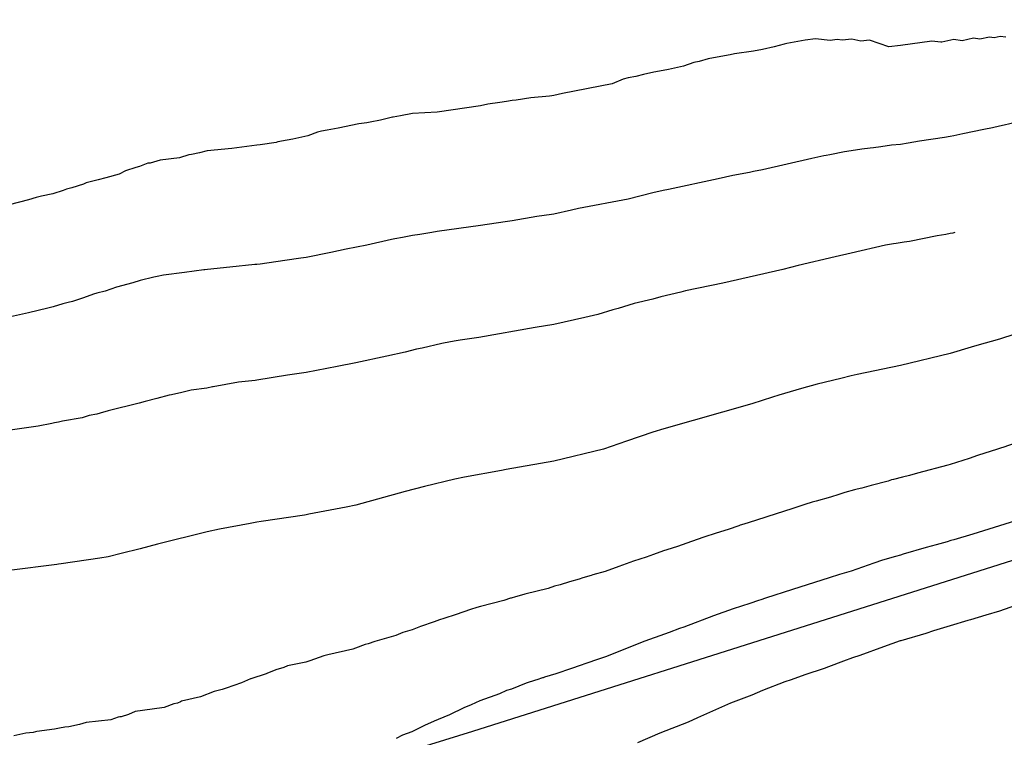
# Model space of a CAD drawing. Extents: x 158343 to 162498, y 431347 to 434500.
# Tile 194 of 220: x 159562 to 159582, y 434159 to 434173. Entities that reach past the tile are written whole.
import ezdxf

# ---------------------------------------------------------------- set-up
doc = ezdxf.new("R2010")
doc.units = 0
doc.header["$LTSCALE"] = 10
doc.header["$MEASUREMENT"] = 0
for name, color, linetype in [('000_arcering', 8, 'CONTINUOUS'), ('33_trappen en balustraden', 252, 'CONTINUOUS'), ('def. con-hoogtelijn (index)', 8, 'CONTINUOUS')]:
    doc.layers.add(name, color=color, linetype=linetype)

# ---------------------------------------------------------------- blocks, each defined once
blk = doc.blocks.new('bestaande hoogtelijnen')
at = {"layer": 'def. con-hoogtelijn (index)'}
for p, q in [((-90.339, 106.57), (-90.543, 106.511)), ((-90.339, 106.57), (-90.543, 106.511)), ((-90.288, 106.58), (-90.339, 106.57)), ((-90.288, 106.58), (-90.339, 106.57)), ((-90.215, 106.592), (-90.288, 106.58)), ((-90.215, 106.592), (-90.288, 106.58)), ((-89.918, 106.649), (-90.215, 106.592)), ((-89.918, 106.649), (-90.215, 106.592)), ((-89.706, 106.677), (-89.918, 106.649)), ((-89.706, 106.677), (-89.918, 106.649)), ((-89.416, 106.639), (-89.706, 106.677)), ((-89.416, 106.639), (-89.706, 106.677)), ((-89.27, 106.662), (-89.416, 106.639)), ((-89.27, 106.662), (-89.416, 106.639)), ((-89.168, 106.647), (-89.27, 106.662)), ((-89.168, 106.647), (-89.27, 106.662)), ((-88.976, 106.666), (-89.168, 106.647)), ((-88.976, 106.666), (-89.168, 106.647)), ((-88.793, 106.63), (-88.976, 106.666)), ((-88.793, 106.63), (-88.976, 106.666)), ((-88.618, 106.651), (-88.793, 106.63)), ((-88.618, 106.651), (-88.793, 106.63)), ((-88.227, 106.515), (-88.618, 106.651)), ((-88.227, 106.515), (-88.618, 106.651)), ((-87.358, 106.631), (-87.992, 106.537)), ((-87.358, 106.631), (-87.992, 106.537)), ((-87.175, 106.61), (-87.358, 106.631)), ((-87.175, 106.61), (-87.358, 106.631)), ((-87.156, 106.605), (-87.175, 106.61)), ((-87.156, 106.605), (-87.175, 106.61)), ((-86.919, 106.66), (-87.156, 106.605)), ((-86.919, 106.66), (-87.156, 106.605)), ((-86.749, 106.637), (-86.919, 106.66)), ((-86.749, 106.637), (-86.919, 106.66)), ((-86.519, 106.686), (-86.749, 106.637)), ((-86.519, 106.686), (-86.749, 106.637)), ((-86.392, 106.668), (-86.519, 106.686)), ((-86.392, 106.668), (-86.519, 106.686)), ((-86.195, 106.711), (-86.392, 106.668)), ((-86.195, 106.711), (-86.392, 106.668)), ((-86.103, 106.694), (-86.195, 106.711)), ((-86.103, 106.694), (-86.195, 106.711)), ((-85.978, 106.725), (-86.103, 106.694)), ((-85.978, 106.725), (-86.103, 106.694)), ((-85.865, 106.709), (-85.978, 106.725)), ((-85.865, 106.709), (-85.978, 106.725)), ((-91.343, 106.37), (-91.429, 106.352)), ((-91.343, 106.37), (-91.429, 106.352)), ((-90.958, 106.427), (-91.343, 106.37)), ((-90.958, 106.427), (-91.343, 106.37)), ((-90.781, 106.46), (-90.958, 106.427)), ((-90.781, 106.46), (-90.958, 106.427)), ((-90.543, 106.511), (-90.781, 106.46)), ((-90.543, 106.511), (-90.781, 106.46)), ((-87.992, 106.537), (-88.227, 106.515)), ((-87.992, 106.537), (-88.227, 106.515)), ((-92.168, 106.195), (-92.375, 106.124)), ((-92.168, 106.195), (-92.375, 106.124)), ((-92.061, 106.217), (-92.168, 106.195)), ((-92.061, 106.217), (-92.168, 106.195)), ((-91.875, 106.269), (-92.061, 106.217)), ((-91.875, 106.269), (-92.061, 106.217)), ((-91.544, 106.333), (-91.875, 106.269)), ((-91.544, 106.333), (-91.875, 106.269)), ((-91.429, 106.352), (-91.544, 106.333)), ((-91.429, 106.352), (-91.544, 106.333)), ((-92.974, 106.001), (-93.181, 105.952)), ((-92.974, 106.001), (-93.181, 105.952)), ((-92.785, 106.033), (-92.974, 106.001)), ((-92.785, 106.033), (-92.974, 106.001)), ((-92.676, 106.056), (-92.785, 106.033)), ((-92.676, 106.056), (-92.785, 106.033)), ((-92.375, 106.124), (-92.676, 106.056)), ((-92.375, 106.124), (-92.676, 106.056)), ((-93.59, 105.861), (-93.816, 105.763)), ((-93.59, 105.861), (-93.816, 105.763)), ((-93.492, 105.888), (-93.59, 105.861)), ((-93.492, 105.888), (-93.59, 105.861)), ((-93.338, 105.917), (-93.492, 105.888)), ((-93.338, 105.917), (-93.492, 105.888)), ((-93.181, 105.952), (-93.338, 105.917)), ((-93.181, 105.952), (-93.338, 105.917)), ((-94.816, 105.57), (-94.992, 105.531)), ((-94.816, 105.57), (-94.992, 105.531)), ((-93.816, 105.763), (-94.816, 105.57)), ((-93.816, 105.763), (-94.816, 105.57)), ((-96.086, 105.387), (-96.327, 105.353)), ((-96.086, 105.387), (-96.327, 105.353)), ((-95.949, 105.406), (-96.086, 105.387)), ((-95.949, 105.406), (-96.086, 105.387)), ((-95.836, 105.428), (-95.949, 105.406)), ((-95.836, 105.428), (-95.949, 105.406)), ((-95.755, 105.437), (-95.836, 105.428)), ((-95.755, 105.437), (-95.836, 105.428)), ((-95.456, 105.482), (-95.755, 105.437)), ((-95.456, 105.482), (-95.755, 105.437)), ((-95.081, 105.52), (-95.456, 105.482)), ((-95.081, 105.52), (-95.456, 105.482)), ((-95.036, 105.526), (-95.081, 105.52)), ((-95.036, 105.526), (-95.081, 105.52)), ((-94.992, 105.531), (-95.036, 105.526)), ((-94.992, 105.531), (-95.036, 105.526)), ((-97.347, 105.194), (-97.847, 105.166)), ((-97.347, 105.194), (-97.847, 105.166)), ((-96.473, 105.32), (-97.347, 105.194)), ((-96.473, 105.32), (-97.347, 105.194)), ((-96.327, 105.353), (-96.473, 105.32)), ((-96.327, 105.353), (-96.473, 105.32)), ((-98.771, 104.981), (-98.931, 104.958)), ((-98.771, 104.981), (-98.931, 104.958)), ((-98.7, 104.994), (-98.771, 104.981)), ((-98.7, 104.994), (-98.771, 104.981)), ((-98.492, 105.035), (-98.7, 104.994)), ((-98.492, 105.035), (-98.7, 104.994)), ((-98.253, 105.09), (-98.492, 105.035)), ((-98.253, 105.09), (-98.492, 105.035)), ((-98.236, 105.095), (-98.253, 105.09)), ((-98.236, 105.095), (-98.253, 105.09)), ((-98.091, 105.118), (-98.236, 105.095)), ((-98.091, 105.118), (-98.236, 105.095)), ((-97.847, 105.166), (-98.091, 105.118)), ((-97.847, 105.166), (-98.091, 105.118)), ((-85.401, 105.052), (-85.901, 104.933)), ((-85.401, 105.052), (-85.901, 104.933)), ((-85.401, 105.052), (-85.901, 104.933)), ((-99.763, 104.79), (-99.957, 104.713)), ((-99.763, 104.79), (-99.957, 104.713)), ((-99.686, 104.81), (-99.763, 104.79)), ((-99.686, 104.81), (-99.763, 104.79)), ((-99.571, 104.828), (-99.686, 104.81)), ((-99.571, 104.828), (-99.686, 104.81)), ((-99.346, 104.873), (-99.571, 104.828)), ((-99.346, 104.873), (-99.571, 104.828)), ((-98.931, 104.958), (-99.346, 104.873)), ((-98.931, 104.958), (-99.346, 104.873)), ((-86.31, 104.842), (-86.732, 104.758)), ((-86.31, 104.842), (-86.732, 104.758)), ((-86.31, 104.842), (-86.732, 104.758)), ((-86.137, 104.879), (-86.31, 104.842)), ((-86.137, 104.879), (-86.31, 104.842)), ((-86.137, 104.879), (-86.31, 104.842)), ((-85.992, 104.911), (-86.137, 104.879)), ((-85.992, 104.911), (-86.137, 104.879)), ((-85.992, 104.911), (-86.137, 104.879)), ((-85.901, 104.933), (-85.992, 104.911)), ((-85.901, 104.933), (-85.992, 104.911)), ((-85.901, 104.933), (-85.992, 104.911)), ((-100.602, 104.579), (-100.925, 104.535)), ((-100.602, 104.579), (-100.925, 104.535)), ((-100.565, 104.592), (-100.602, 104.579)), ((-100.565, 104.592), (-100.602, 104.579)), ((-100.374, 104.629), (-100.565, 104.592)), ((-100.374, 104.629), (-100.565, 104.592)), ((-100.263, 104.647), (-100.374, 104.629)), ((-100.263, 104.647), (-100.374, 104.629)), ((-99.957, 104.713), (-100.263, 104.647)), ((-99.957, 104.713), (-100.263, 104.647)), ((-87.607, 104.607), (-87.84, 104.57)), ((-87.607, 104.607), (-87.84, 104.57)), ((-87.607, 104.607), (-87.84, 104.57)), ((-87.107, 104.681), (-87.607, 104.607)), ((-87.107, 104.681), (-87.607, 104.607)), ((-87.107, 104.681), (-87.607, 104.607)), ((-86.992, 104.7), (-87.107, 104.681)), ((-86.992, 104.7), (-87.107, 104.681)), ((-86.992, 104.7), (-87.107, 104.681)), ((-86.913, 104.717), (-86.992, 104.7)), ((-86.913, 104.717), (-86.992, 104.7)), ((-86.913, 104.717), (-86.992, 104.7)), ((-86.732, 104.758), (-86.913, 104.717)), ((-86.732, 104.758), (-86.913, 104.717)), ((-86.732, 104.758), (-86.913, 104.717)), ((-102.145, 104.374), (-102.306, 104.341)), ((-102.145, 104.374), (-102.306, 104.341)), ((-101.992, 104.415), (-102.145, 104.374)), ((-101.992, 104.415), (-102.145, 104.374)), ((-101.492, 104.463), (-101.992, 104.415)), ((-101.492, 104.463), (-101.992, 104.415)), ((-100.992, 104.525), (-101.492, 104.463)), ((-100.992, 104.525), (-101.492, 104.463)), ((-100.925, 104.535), (-100.992, 104.525)), ((-100.925, 104.535), (-100.992, 104.525)), ((-89.122, 104.39), (-89.419, 104.333)), ((-89.122, 104.39), (-89.419, 104.333)), ((-89.122, 104.39), (-89.419, 104.333)), ((-88.992, 104.411), (-89.122, 104.39)), ((-88.992, 104.411), (-89.122, 104.39)), ((-88.992, 104.411), (-89.122, 104.39)), ((-88.771, 104.448), (-88.992, 104.411)), ((-88.771, 104.448), (-88.992, 104.411)), ((-88.771, 104.448), (-88.992, 104.411)), ((-88.603, 104.465), (-88.771, 104.448)), ((-88.603, 104.465), (-88.771, 104.448)), ((-88.603, 104.465), (-88.771, 104.448)), ((-88.536, 104.474), (-88.603, 104.465)), ((-88.536, 104.474), (-88.603, 104.465)), ((-88.536, 104.474), (-88.603, 104.465)), ((-88.389, 104.492), (-88.536, 104.474)), ((-88.389, 104.492), (-88.536, 104.474)), ((-88.389, 104.492), (-88.536, 104.474)), ((-88.177, 104.526), (-88.389, 104.492)), ((-88.177, 104.526), (-88.389, 104.492)), ((-88.177, 104.526), (-88.389, 104.492)), ((-87.992, 104.544), (-88.177, 104.526)), ((-87.992, 104.544), (-88.177, 104.526)), ((-87.992, 104.544), (-88.177, 104.526)), ((-87.84, 104.57), (-87.992, 104.544)), ((-87.84, 104.57), (-87.992, 104.544)), ((-87.84, 104.57), (-87.992, 104.544)), ((-102.941, 104.223), (-103.14, 104.167)), ((-102.941, 104.223), (-103.14, 104.167)), ((-102.548, 104.274), (-102.941, 104.223)), ((-102.548, 104.274), (-102.941, 104.223)), ((-102.362, 104.333), (-102.548, 104.274)), ((-102.362, 104.333), (-102.548, 104.274)), ((-102.306, 104.341), (-102.362, 104.333)), ((-102.306, 104.341), (-102.362, 104.333)), ((-89.781, 104.26), (-90.781, 104.029)), ((-89.781, 104.26), (-90.781, 104.029)), ((-89.781, 104.26), (-90.781, 104.029)), ((-89.543, 104.311), (-89.781, 104.26)), ((-89.543, 104.311), (-89.781, 104.26)), ((-89.543, 104.311), (-89.781, 104.26)), ((-89.492, 104.321), (-89.543, 104.311)), ((-89.492, 104.321), (-89.543, 104.311)), ((-89.492, 104.321), (-89.543, 104.311)), ((-89.419, 104.333), (-89.492, 104.321)), ((-89.419, 104.333), (-89.492, 104.321)), ((-89.419, 104.333), (-89.492, 104.321)), ((-103.638, 104.008), (-103.769, 103.941)), ((-103.638, 104.008), (-103.769, 103.941)), ((-103.434, 104.076), (-103.638, 104.008)), ((-103.434, 104.076), (-103.638, 104.008)), ((-103.357, 104.098), (-103.434, 104.076)), ((-103.357, 104.098), (-103.434, 104.076)), ((-103.191, 104.162), (-103.357, 104.098)), ((-103.191, 104.162), (-103.357, 104.098)), ((-103.14, 104.167), (-103.191, 104.162)), ((-103.14, 104.167), (-103.191, 104.162)), ((-91.044, 103.977), (-91.375, 103.913)), ((-91.044, 103.977), (-91.375, 103.913)), ((-91.044, 103.977), (-91.375, 103.913)), ((-90.958, 103.996), (-91.044, 103.977)), ((-90.958, 103.996), (-91.044, 103.977)), ((-90.958, 103.996), (-91.044, 103.977)), ((-90.781, 104.029), (-90.958, 103.996)), ((-90.781, 104.029), (-90.958, 103.996)), ((-90.781, 104.029), (-90.958, 103.996)), ((-104.191, 103.825), (-104.435, 103.767)), ((-104.191, 103.825), (-104.435, 103.767)), ((-104.041, 103.868), (-104.191, 103.825)), ((-104.041, 103.868), (-104.191, 103.825)), ((-103.769, 103.941), (-104.041, 103.868)), ((-103.769, 103.941), (-104.041, 103.868)), ((-91.676, 103.846), (-92.676, 103.635)), ((-91.676, 103.846), (-92.676, 103.635)), ((-91.676, 103.846), (-92.676, 103.635)), ((-91.375, 103.913), (-91.676, 103.846)), ((-91.375, 103.913), (-91.676, 103.846)), ((-91.375, 103.913), (-91.676, 103.846)), ((-104.897, 103.613), (-105.105, 103.542)), ((-104.897, 103.613), (-105.105, 103.542)), ((-104.835, 103.636), (-104.897, 103.613)), ((-104.835, 103.636), (-104.897, 103.613)), ((-104.722, 103.666), (-104.835, 103.636)), ((-104.722, 103.666), (-104.835, 103.636)), ((-104.492, 103.742), (-104.722, 103.666)), ((-104.492, 103.742), (-104.722, 103.666)), ((-104.435, 103.767), (-104.492, 103.742)), ((-104.435, 103.767), (-104.492, 103.742)), ((-92.785, 103.612), (-92.992, 103.563)), ((-92.785, 103.612), (-92.992, 103.563)), ((-92.785, 103.612), (-92.992, 103.563)), ((-92.676, 103.635), (-92.785, 103.612)), ((-92.676, 103.635), (-92.785, 103.612)), ((-92.676, 103.635), (-92.785, 103.612)), ((-105.602, 103.421), (-105.992, 103.324)), ((-105.602, 103.421), (-105.992, 103.324)), ((-105.445, 103.471), (-105.602, 103.421)), ((-105.445, 103.471), (-105.602, 103.421)), ((-105.334, 103.497), (-105.445, 103.471)), ((-105.334, 103.497), (-105.445, 103.471)), ((-105.105, 103.542), (-105.334, 103.497)), ((-105.105, 103.542), (-105.334, 103.497)), ((-93.492, 103.44), (-94.492, 103.246)), ((-93.492, 103.44), (-94.492, 103.246)), ((-93.492, 103.44), (-94.492, 103.246)), ((-92.992, 103.563), (-93.492, 103.44)), ((-92.992, 103.563), (-93.492, 103.44)), ((-92.992, 103.563), (-93.492, 103.44)), ((-94.637, 103.215), (-94.992, 103.135)), ((-94.637, 103.215), (-94.992, 103.135)), ((-94.637, 103.215), (-94.992, 103.135)), ((-94.492, 103.246), (-94.637, 103.215)), ((-94.492, 103.246), (-94.637, 103.215)), ((-94.492, 103.246), (-94.637, 103.215)), ((-95.973, 102.982), (-96.473, 102.907)), ((-95.973, 102.982), (-96.473, 102.907)), ((-95.973, 102.982), (-96.473, 102.907)), ((-95.836, 103.001), (-95.973, 102.982)), ((-95.836, 103.001), (-95.973, 102.982)), ((-95.836, 103.001), (-95.973, 102.982)), ((-95.336, 103.084), (-95.836, 103.001)), ((-95.336, 103.084), (-95.836, 103.001)), ((-95.336, 103.084), (-95.836, 103.001)), ((-95.037, 103.129), (-95.336, 103.084)), ((-95.037, 103.129), (-95.336, 103.084)), ((-95.037, 103.129), (-95.336, 103.084)), ((-94.992, 103.135), (-95.037, 103.129)), ((-94.992, 103.135), (-95.037, 103.129)), ((-94.992, 103.135), (-95.037, 103.129)), ((-96.473, 102.907), (-97.347, 102.781)), ((-96.473, 102.907), (-97.347, 102.781)), ((-96.473, 102.907), (-97.347, 102.781)), ((-98.271, 102.622), (-98.771, 102.51)), ((-98.271, 102.622), (-98.771, 102.51)), ((-98.271, 102.622), (-98.771, 102.51)), ((-98.2, 102.635), (-98.271, 102.622)), ((-98.2, 102.635), (-98.271, 102.622)), ((-98.2, 102.635), (-98.271, 102.622)), ((-98.051, 102.661), (-98.2, 102.635)), ((-98.051, 102.661), (-98.2, 102.635)), ((-98.051, 102.661), (-98.2, 102.635)), ((-97.843, 102.702), (-98.051, 102.661)), ((-97.843, 102.702), (-98.051, 102.661)), ((-97.843, 102.702), (-98.051, 102.661)), ((-97.698, 102.724), (-97.843, 102.702)), ((-97.698, 102.724), (-97.843, 102.702)), ((-97.698, 102.724), (-97.843, 102.702)), ((-97.459, 102.762), (-97.698, 102.724)), ((-97.459, 102.762), (-97.698, 102.724)), ((-97.459, 102.762), (-97.698, 102.724)), ((-97.347, 102.781), (-97.459, 102.762)), ((-97.347, 102.781), (-97.459, 102.762)), ((-97.347, 102.781), (-97.459, 102.762)), ((-87.808, 102.585), (-87.922, 102.565)), ((-87.808, 102.585), (-87.922, 102.565)), ((-87.253, 102.698), (-87.808, 102.585)), ((-87.253, 102.698), (-87.808, 102.585)), ((-87.078, 102.726), (-87.253, 102.698)), ((-87.078, 102.726), (-87.253, 102.698)), ((-86.992, 102.74), (-87.078, 102.726)), ((-86.992, 102.74), (-87.078, 102.726)), ((-86.933, 102.753), (-86.992, 102.74)), ((-86.933, 102.753), (-86.992, 102.74)), ((-86.899, 102.761), (-86.933, 102.753)), ((-86.899, 102.761), (-86.933, 102.753)), ((-99.186, 102.425), (-99.492, 102.359)), ((-99.186, 102.425), (-99.492, 102.359)), ((-99.186, 102.425), (-99.492, 102.359)), ((-98.771, 102.51), (-99.186, 102.425)), ((-98.771, 102.51), (-99.186, 102.425)), ((-98.771, 102.51), (-99.186, 102.425)), ((-88.297, 102.505), (-88.992, 102.348)), ((-88.297, 102.505), (-88.992, 102.348)), ((-88.131, 102.533), (-88.297, 102.505)), ((-88.131, 102.533), (-88.297, 102.505)), ((-88.081, 102.54), (-88.131, 102.533)), ((-88.081, 102.54), (-88.131, 102.533)), ((-87.922, 102.565), (-88.081, 102.54)), ((-87.922, 102.565), (-88.081, 102.54)), ((-100.425, 102.199), (-100.925, 102.127)), ((-100.425, 102.199), (-100.925, 102.127)), ((-100.425, 102.199), (-100.925, 102.127)), ((-100.102, 102.243), (-100.425, 102.199)), ((-100.102, 102.243), (-100.425, 102.199)), ((-100.102, 102.243), (-100.425, 102.199)), ((-99.992, 102.261), (-100.102, 102.243)), ((-99.992, 102.261), (-100.102, 102.243)), ((-99.992, 102.261), (-100.102, 102.243)), ((-99.492, 102.359), (-99.992, 102.261)), ((-99.492, 102.359), (-99.992, 102.261)), ((-99.492, 102.359), (-99.992, 102.261)), ((-89.311, 102.269), (-90.061, 102.096)), ((-89.311, 102.269), (-90.061, 102.096)), ((-88.992, 102.348), (-89.311, 102.269)), ((-88.992, 102.348), (-89.311, 102.269)), ((-102.058, 102.009), (-102.451, 101.958)), ((-102.058, 102.009), (-102.451, 101.958)), ((-102.058, 102.009), (-102.451, 101.958)), ((-102.048, 102.01), (-102.058, 102.009)), ((-102.048, 102.01), (-102.058, 102.009)), ((-102.048, 102.01), (-102.058, 102.009)), ((-102.041, 102.011), (-102.048, 102.01)), ((-102.041, 102.011), (-102.048, 102.01)), ((-102.041, 102.011), (-102.048, 102.01)), ((-101.985, 102.019), (-102.041, 102.011)), ((-101.985, 102.019), (-102.041, 102.011)), ((-101.985, 102.019), (-102.041, 102.011)), ((-101.531, 102.066), (-101.985, 102.019)), ((-101.531, 102.066), (-101.985, 102.019)), ((-101.531, 102.066), (-101.985, 102.019)), ((-101.031, 102.114), (-101.531, 102.066)), ((-101.031, 102.114), (-101.531, 102.066)), ((-101.031, 102.114), (-101.531, 102.066)), ((-100.992, 102.117), (-101.031, 102.114)), ((-100.992, 102.117), (-101.031, 102.114)), ((-100.992, 102.117), (-101.031, 102.114)), ((-100.925, 102.127), (-100.992, 102.117)), ((-100.925, 102.127), (-100.992, 102.117)), ((-100.925, 102.127), (-100.992, 102.117)), ((-90.367, 102.018), (-91.581, 101.741)), ((-90.367, 102.018), (-91.581, 101.741)), ((-90.061, 102.096), (-90.367, 102.018)), ((-90.061, 102.096), (-90.367, 102.018)), ((-103.342, 101.791), (-103.492, 101.747)), ((-103.342, 101.791), (-103.492, 101.747)), ((-103.342, 101.791), (-103.492, 101.747)), ((-103.07, 101.863), (-103.342, 101.791)), ((-103.07, 101.863), (-103.342, 101.791)), ((-103.07, 101.863), (-103.342, 101.791)), ((-103.003, 101.874), (-103.07, 101.863)), ((-103.003, 101.874), (-103.07, 101.863)), ((-103.003, 101.874), (-103.07, 101.863)), ((-102.874, 101.901), (-103.003, 101.874)), ((-102.874, 101.901), (-103.003, 101.874)), ((-102.874, 101.901), (-103.003, 101.874)), ((-102.451, 101.958), (-102.874, 101.901)), ((-102.451, 101.958), (-102.874, 101.901)), ((-102.451, 101.958), (-102.874, 101.901)), ((-103.824, 101.657), (-104.054, 101.581)), ((-103.824, 101.657), (-104.054, 101.581)), ((-103.824, 101.657), (-104.054, 101.581)), ((-103.492, 101.747), (-103.824, 101.657)), ((-103.492, 101.747), (-103.824, 101.657)), ((-103.492, 101.747), (-103.824, 101.657)), ((-91.581, 101.741), (-92.331, 101.583)), ((-91.581, 101.741), (-92.331, 101.583)), ((-104.492, 101.444), (-104.71, 101.373)), ((-104.492, 101.444), (-104.71, 101.373)), ((-104.492, 101.444), (-104.71, 101.373)), ((-104.284, 101.515), (-104.492, 101.444)), ((-104.284, 101.515), (-104.492, 101.444)), ((-104.284, 101.515), (-104.492, 101.444)), ((-104.222, 101.537), (-104.284, 101.515)), ((-104.222, 101.537), (-104.284, 101.515)), ((-104.222, 101.537), (-104.284, 101.515)), ((-104.054, 101.581), (-104.222, 101.537)), ((-104.054, 101.581), (-104.222, 101.537)), ((-104.054, 101.581), (-104.222, 101.537)), ((-92.992, 101.42), (-93.367, 101.327)), ((-92.992, 101.42), (-93.367, 101.327)), ((-92.835, 101.461), (-92.992, 101.42)), ((-92.835, 101.461), (-92.992, 101.42)), ((-92.427, 101.559), (-92.835, 101.461)), ((-92.427, 101.559), (-92.835, 101.461)), ((-92.331, 101.583), (-92.427, 101.559)), ((-92.331, 101.583), (-92.427, 101.559)), ((-105.211, 101.238), (-105.601, 101.141)), ((-105.211, 101.238), (-105.601, 101.141)), ((-105.211, 101.238), (-105.601, 101.141)), ((-105.102, 101.265), (-105.211, 101.238)), ((-105.102, 101.265), (-105.211, 101.238)), ((-105.102, 101.265), (-105.211, 101.238)), ((-104.908, 101.323), (-105.102, 101.265)), ((-104.908, 101.323), (-105.102, 101.265)), ((-104.908, 101.323), (-105.102, 101.265)), ((-104.798, 101.349), (-104.908, 101.323)), ((-104.798, 101.349), (-104.908, 101.323)), ((-104.798, 101.349), (-104.908, 101.323)), ((-104.71, 101.373), (-104.798, 101.349)), ((-104.71, 101.373), (-104.798, 101.349)), ((-104.71, 101.373), (-104.798, 101.349)), ((-93.801, 101.203), (-94.101, 101.107)), ((-93.801, 101.203), (-94.101, 101.107)), ((-93.692, 101.226), (-93.801, 101.203)), ((-93.692, 101.226), (-93.801, 101.203)), ((-93.367, 101.327), (-93.692, 101.226)), ((-93.367, 101.327), (-93.692, 101.226)), ((-105.601, 101.141), (-105.961, 101.062)), ((-105.601, 101.141), (-105.961, 101.062)), ((-105.601, 101.141), (-105.961, 101.062)), ((-94.367, 101.047), (-94.992, 100.906)), ((-94.367, 101.047), (-94.992, 100.906)), ((-94.101, 101.107), (-94.367, 101.047)), ((-94.101, 101.107), (-94.367, 101.047)), ((-95.367, 100.844), (-96.507, 100.645)), ((-95.367, 100.844), (-96.507, 100.645)), ((-94.992, 100.906), (-95.367, 100.844)), ((-94.992, 100.906), (-95.367, 100.844)), ((-96.507, 100.645), (-96.882, 100.589)), ((-96.507, 100.645), (-96.882, 100.589)), ((-85.992, 100.612), (-86.454, 100.48)), ((-85.992, 100.612), (-86.454, 100.48)), ((-85.992, 100.612), (-86.454, 100.48)), ((-85.683, 100.71), (-85.992, 100.612)), ((-85.683, 100.71), (-85.992, 100.612)), ((-85.683, 100.71), (-85.992, 100.612)), ((-97.763, 100.408), (-97.992, 100.35)), ((-97.763, 100.408), (-97.992, 100.35)), ((-97.651, 100.428), (-97.763, 100.408)), ((-97.651, 100.428), (-97.763, 100.408)), ((-97.255, 100.525), (-97.651, 100.428)), ((-97.255, 100.525), (-97.651, 100.428)), ((-97.076, 100.554), (-97.255, 100.525)), ((-97.076, 100.554), (-97.255, 100.525)), ((-96.965, 100.574), (-97.076, 100.554)), ((-96.965, 100.574), (-97.076, 100.554)), ((-96.882, 100.589), (-96.965, 100.574)), ((-96.882, 100.589), (-96.965, 100.574)), ((-86.565, 100.445), (-86.992, 100.318)), ((-86.565, 100.445), (-86.992, 100.318)), ((-86.565, 100.445), (-86.992, 100.318)), ((-86.454, 100.48), (-86.565, 100.445)), ((-86.454, 100.48), (-86.565, 100.445)), ((-86.454, 100.48), (-86.565, 100.445)), ((-98.367, 100.266), (-98.992, 100.13)), ((-98.367, 100.266), (-98.992, 100.13)), ((-97.992, 100.35), (-98.367, 100.266)), ((-97.992, 100.35), (-98.367, 100.266)), ((-86.992, 100.318), (-87.992, 100.079)), ((-86.992, 100.318), (-87.992, 100.079)), ((-86.992, 100.318), (-87.992, 100.079)), ((-99.367, 100.056), (-99.992, 99.933)), ((-99.367, 100.056), (-99.992, 99.933)), ((-98.992, 100.13), (-99.367, 100.056)), ((-98.992, 100.13), (-99.367, 100.056)), ((-87.992, 100.079), (-88.868, 99.894)), ((-87.992, 100.079), (-88.868, 99.894)), ((-87.992, 100.079), (-88.868, 99.894)), ((-100.367, 99.879), (-100.992, 99.778)), ((-100.367, 99.879), (-100.992, 99.778)), ((-99.992, 99.933), (-100.367, 99.879)), ((-99.992, 99.933), (-100.367, 99.879)), ((-89.196, 99.815), (-89.672, 99.699)), ((-89.196, 99.815), (-89.672, 99.699)), ((-89.196, 99.815), (-89.672, 99.699)), ((-88.992, 99.866), (-89.196, 99.815)), ((-88.992, 99.866), (-89.196, 99.815)), ((-88.992, 99.866), (-89.196, 99.815)), ((-88.868, 99.894), (-88.992, 99.866)), ((-88.868, 99.894), (-88.992, 99.866)), ((-88.868, 99.894), (-88.992, 99.866)), ((-101.999, 99.621), (-102.317, 99.579)), ((-101.999, 99.621), (-102.317, 99.579)), ((-101.882, 99.644), (-101.999, 99.621)), ((-101.882, 99.644), (-101.999, 99.621)), ((-101.87, 99.646), (-101.882, 99.644)), ((-101.87, 99.646), (-101.882, 99.644)), ((-101.361, 99.741), (-101.87, 99.646)), ((-101.361, 99.741), (-101.87, 99.646)), ((-101.021, 99.775), (-101.361, 99.741)), ((-101.021, 99.775), (-101.361, 99.741)), ((-100.992, 99.778), (-101.021, 99.775)), ((-100.992, 99.778), (-101.021, 99.775)), ((-89.992, 99.615), (-90.449, 99.476)), ((-89.992, 99.615), (-90.449, 99.476)), ((-89.992, 99.615), (-90.449, 99.476)), ((-89.672, 99.699), (-89.992, 99.615)), ((-89.672, 99.699), (-89.992, 99.615)), ((-89.672, 99.699), (-89.992, 99.615)), ((-103.008, 99.41), (-103.241, 99.349)), ((-103.008, 99.41), (-103.241, 99.349)), ((-102.759, 99.477), (-103.008, 99.41)), ((-102.759, 99.477), (-103.008, 99.41)), ((-102.709, 99.485), (-102.759, 99.477)), ((-102.709, 99.485), (-102.759, 99.477)), ((-102.503, 99.533), (-102.709, 99.485)), ((-102.503, 99.533), (-102.709, 99.485)), ((-102.317, 99.579), (-102.503, 99.533)), ((-102.317, 99.579), (-102.503, 99.533)), ((-90.576, 99.435), (-90.992, 99.304)), ((-90.576, 99.435), (-90.992, 99.304)), ((-90.576, 99.435), (-90.992, 99.304)), ((-90.449, 99.476), (-90.576, 99.435)), ((-90.449, 99.476), (-90.576, 99.435)), ((-90.449, 99.476), (-90.576, 99.435)), ((-103.367, 99.316), (-103.992, 99.165)), ((-103.367, 99.316), (-103.992, 99.165)), ((-103.241, 99.349), (-103.367, 99.316)), ((-103.241, 99.349), (-103.367, 99.316)), ((-90.992, 99.304), (-92.772, 98.799)), ((-90.992, 99.304), (-92.772, 98.799)), ((-90.992, 99.304), (-92.772, 98.799)), ((-104.517, 99.021), (-104.91, 98.952)), ((-104.517, 99.021), (-104.91, 98.952)), ((-104.372, 99.065), (-104.517, 99.021)), ((-104.372, 99.065), (-104.517, 99.021)), ((-104.222, 99.094), (-104.372, 99.065)), ((-104.222, 99.094), (-104.372, 99.065)), ((-104.155, 99.112), (-104.222, 99.094)), ((-104.155, 99.112), (-104.222, 99.094)), ((-103.992, 99.165), (-104.155, 99.112)), ((-103.992, 99.165), (-104.155, 99.112)), ((-105.401, 98.849), (-105.969, 98.769)), ((-105.401, 98.849), (-105.969, 98.769)), ((-105.131, 98.907), (-105.401, 98.849)), ((-105.131, 98.907), (-105.401, 98.849)), ((-105.074, 98.917), (-105.131, 98.907)), ((-105.074, 98.917), (-105.131, 98.907)), ((-104.992, 98.932), (-105.074, 98.917)), ((-104.992, 98.932), (-105.074, 98.917)), ((-104.91, 98.952), (-104.992, 98.932)), ((-104.91, 98.952), (-104.992, 98.932)), ((-92.992, 98.729), (-93.522, 98.549)), ((-92.992, 98.729), (-93.522, 98.549)), ((-92.992, 98.729), (-93.522, 98.549)), ((-92.772, 98.799), (-92.992, 98.729)), ((-92.772, 98.799), (-92.992, 98.729)), ((-92.772, 98.799), (-92.992, 98.729)), ((-93.522, 98.549), (-93.992, 98.386)), ((-93.522, 98.549), (-93.992, 98.386)), ((-93.522, 98.549), (-93.992, 98.386)), ((-85.907, 98.427), (-85.971, 98.407)), ((-85.907, 98.427), (-85.971, 98.407)), ((-85.47, 98.582), (-85.907, 98.427)), ((-85.47, 98.582), (-85.907, 98.427)), ((-93.992, 98.386), (-94.992, 98.144)), ((-93.992, 98.386), (-94.992, 98.144)), ((-93.992, 98.386), (-94.992, 98.144)), ((-86.439, 98.258), (-86.608, 98.199)), ((-86.439, 98.258), (-86.608, 98.199)), ((-86.033, 98.386), (-86.439, 98.258)), ((-86.033, 98.386), (-86.439, 98.258)), ((-85.992, 98.399), (-86.033, 98.386)), ((-85.992, 98.399), (-86.033, 98.386)), ((-85.971, 98.407), (-85.992, 98.399)), ((-85.971, 98.407), (-85.992, 98.399)), ((-94.992, 98.144), (-95.952, 97.979)), ((-94.992, 98.144), (-95.952, 97.979)), ((-94.992, 98.144), (-95.952, 97.979)), ((-87.035, 98.067), (-87.652, 97.902)), ((-87.035, 98.067), (-87.652, 97.902)), ((-86.992, 98.078), (-87.035, 98.067)), ((-86.992, 98.078), (-87.035, 98.067)), ((-86.608, 98.199), (-86.992, 98.078)), ((-86.608, 98.199), (-86.992, 98.078)), ((-96.798, 97.825), (-96.992, 97.785)), ((-96.798, 97.825), (-96.992, 97.785)), ((-96.798, 97.825), (-96.992, 97.785)), ((-96.052, 97.959), (-96.798, 97.825)), ((-96.052, 97.959), (-96.798, 97.825)), ((-96.052, 97.959), (-96.798, 97.825)), ((-95.952, 97.979), (-96.052, 97.959)), ((-95.952, 97.979), (-96.052, 97.959)), ((-95.952, 97.979), (-96.052, 97.959)), ((-87.954, 97.82), (-88.134, 97.777)), ((-87.954, 97.82), (-88.134, 97.777)), ((-87.808, 97.858), (-87.954, 97.82)), ((-87.808, 97.858), (-87.954, 97.82)), ((-87.652, 97.902), (-87.808, 97.858)), ((-87.652, 97.902), (-87.808, 97.858)), ((-97.606, 97.633), (-97.992, 97.533)), ((-97.606, 97.633), (-97.992, 97.533)), ((-97.606, 97.633), (-97.992, 97.533)), ((-96.992, 97.785), (-97.606, 97.633)), ((-96.992, 97.785), (-97.606, 97.633)), ((-96.992, 97.785), (-97.606, 97.633)), ((-88.587, 97.656), (-88.775, 97.603)), ((-88.587, 97.656), (-88.775, 97.603)), ((-88.243, 97.744), (-88.587, 97.656)), ((-88.243, 97.744), (-88.587, 97.656)), ((-88.172, 97.766), (-88.243, 97.744)), ((-88.172, 97.766), (-88.243, 97.744)), ((-88.134, 97.777), (-88.172, 97.766)), ((-88.134, 97.777), (-88.172, 97.766)), ((-97.992, 97.533), (-98.992, 97.254)), ((-97.992, 97.533), (-98.992, 97.254)), ((-97.992, 97.533), (-98.992, 97.254)), ((-89.406, 97.418), (-89.697, 97.34)), ((-89.406, 97.418), (-89.697, 97.34)), ((-89.239, 97.469), (-89.406, 97.418)), ((-89.239, 97.469), (-89.406, 97.418)), ((-89.115, 97.51), (-89.239, 97.469)), ((-89.115, 97.51), (-89.239, 97.469)), ((-88.922, 97.565), (-89.115, 97.51)), ((-88.922, 97.565), (-89.115, 97.51)), ((-88.867, 97.58), (-88.922, 97.565)), ((-88.867, 97.58), (-88.922, 97.565)), ((-88.775, 97.603), (-88.867, 97.58)), ((-88.775, 97.603), (-88.867, 97.58)), ((-98.992, 97.254), (-99.187, 97.214)), ((-98.992, 97.254), (-99.187, 97.214)), ((-98.992, 97.254), (-99.187, 97.214)), ((-89.926, 97.267), (-90.164, 97.191)), ((-89.926, 97.267), (-90.164, 97.191)), ((-89.775, 97.317), (-89.926, 97.267)), ((-89.775, 97.317), (-89.926, 97.267)), ((-89.697, 97.34), (-89.775, 97.317)), ((-89.697, 97.34), (-89.775, 97.317)), ((-100.03, 97.057), (-100.902, 96.928)), ((-100.03, 97.057), (-100.902, 96.928)), ((-100.03, 97.057), (-100.902, 96.928)), ((-99.992, 97.063), (-100.03, 97.057)), ((-99.992, 97.063), (-100.03, 97.057)), ((-99.992, 97.063), (-100.03, 97.057)), ((-99.936, 97.074), (-99.992, 97.063)), ((-99.936, 97.074), (-99.992, 97.063)), ((-99.936, 97.074), (-99.992, 97.063)), ((-99.187, 97.214), (-99.936, 97.074)), ((-99.187, 97.214), (-99.936, 97.074)), ((-99.187, 97.214), (-99.936, 97.074)), ((-90.694, 97.023), (-90.922, 96.945)), ((-90.694, 97.023), (-90.922, 96.945)), ((-90.164, 97.191), (-90.694, 97.023)), ((-90.164, 97.191), (-90.694, 97.023)), ((-101.123, 96.887), (-101.745, 96.771)), ((-101.123, 96.887), (-101.745, 96.771)), ((-101.123, 96.887), (-101.745, 96.771)), ((-100.992, 96.914), (-101.123, 96.887)), ((-100.992, 96.914), (-101.123, 96.887)), ((-100.992, 96.914), (-101.123, 96.887)), ((-100.902, 96.928), (-100.992, 96.914)), ((-100.902, 96.928), (-100.992, 96.914)), ((-100.902, 96.928), (-100.992, 96.914)), ((-91.26, 96.839), (-91.475, 96.767)), ((-91.26, 96.839), (-91.475, 96.767)), ((-91.228, 96.85), (-91.26, 96.839)), ((-91.228, 96.85), (-91.26, 96.839)), ((-91.158, 96.871), (-91.228, 96.85)), ((-91.158, 96.871), (-91.228, 96.85)), ((-90.922, 96.945), (-91.158, 96.871)), ((-90.922, 96.945), (-91.158, 96.871)), ((-85.992, 96.837), (-86.529, 96.668)), ((-85.992, 96.837), (-86.529, 96.668)), ((-85.992, 96.837), (-86.529, 96.668)), ((-85.671, 96.943), (-85.992, 96.837)), ((-85.671, 96.943), (-85.992, 96.837)), ((-85.671, 96.943), (-85.992, 96.837)), ((-101.992, 96.72), (-102.992, 96.47)), ((-101.992, 96.72), (-102.992, 96.47)), ((-101.992, 96.72), (-102.992, 96.47)), ((-101.745, 96.771), (-101.992, 96.72)), ((-101.745, 96.771), (-101.992, 96.72)), ((-101.745, 96.771), (-101.992, 96.72)), ((-91.717, 96.689), (-91.966, 96.608)), ((-91.717, 96.689), (-91.966, 96.608)), ((-91.475, 96.767), (-91.717, 96.689)), ((-91.475, 96.767), (-91.717, 96.689)), ((-86.529, 96.668), (-86.916, 96.556)), ((-86.529, 96.668), (-86.916, 96.556)), ((-86.529, 96.668), (-86.916, 96.556)), ((-102.992, 96.47), (-103.348, 96.375)), ((-102.992, 96.47), (-103.348, 96.375)), ((-102.992, 96.47), (-103.348, 96.375)), ((-92.496, 96.423), (-92.713, 96.356)), ((-92.496, 96.423), (-92.713, 96.356)), ((-92.212, 96.524), (-92.496, 96.423)), ((-92.212, 96.524), (-92.496, 96.423)), ((-91.966, 96.608), (-92.212, 96.524)), ((-91.966, 96.608), (-92.212, 96.524)), ((-87.271, 96.458), (-87.475, 96.405)), ((-87.271, 96.458), (-87.475, 96.405)), ((-87.271, 96.458), (-87.475, 96.405)), ((-87.053, 96.519), (-87.271, 96.458)), ((-87.053, 96.519), (-87.271, 96.458)), ((-87.053, 96.519), (-87.271, 96.458)), ((-86.976, 96.54), (-87.053, 96.519)), ((-86.976, 96.54), (-87.053, 96.519)), ((-86.976, 96.54), (-87.053, 96.519)), ((-86.916, 96.556), (-86.976, 96.54)), ((-86.916, 96.556), (-86.976, 96.54)), ((-86.916, 96.556), (-86.976, 96.54)), ((-103.728, 96.283), (-103.992, 96.215)), ((-103.728, 96.283), (-103.992, 96.215)), ((-103.728, 96.283), (-103.992, 96.215)), ((-103.348, 96.375), (-103.728, 96.283)), ((-103.348, 96.375), (-103.728, 96.283)), ((-103.348, 96.375), (-103.728, 96.283)), ((-92.98, 96.262), (-93.13, 96.206)), ((-92.98, 96.262), (-93.13, 96.206)), ((-92.775, 96.332), (-92.98, 96.262)), ((-92.775, 96.332), (-92.98, 96.262)), ((-92.713, 96.356), (-92.775, 96.332)), ((-92.713, 96.356), (-92.775, 96.332)), ((-87.992, 96.249), (-88.091, 96.218)), ((-87.992, 96.249), (-88.091, 96.218)), ((-87.992, 96.249), (-88.091, 96.218)), ((-87.938, 96.264), (-87.992, 96.249)), ((-87.938, 96.264), (-87.992, 96.249)), ((-87.938, 96.264), (-87.992, 96.249)), ((-87.475, 96.405), (-87.938, 96.264)), ((-87.475, 96.405), (-87.938, 96.264)), ((-87.475, 96.405), (-87.938, 96.264)), ((-105.03, 96.056), (-105.992, 95.935)), ((-105.03, 96.056), (-105.992, 95.935)), ((-105.03, 96.056), (-105.992, 95.935)), ((-104.992, 96.062), (-105.03, 96.056)), ((-104.992, 96.062), (-105.03, 96.056)), ((-104.992, 96.062), (-105.03, 96.056)), ((-104.94, 96.07), (-104.992, 96.062)), ((-104.94, 96.07), (-104.992, 96.062)), ((-104.94, 96.07), (-104.992, 96.062)), ((-104.16, 96.186), (-104.94, 96.07)), ((-104.16, 96.186), (-104.94, 96.07)), ((-104.16, 96.186), (-104.94, 96.07)), ((-103.992, 96.215), (-104.16, 96.186)), ((-103.992, 96.215), (-104.16, 96.186)), ((-103.992, 96.215), (-104.16, 96.186)), ((-93.456, 96.099), (-93.677, 96.019)), ((-93.456, 96.099), (-93.677, 96.019)), ((-93.387, 96.123), (-93.456, 96.099)), ((-93.387, 96.123), (-93.456, 96.099)), ((-93.13, 96.206), (-93.387, 96.123)), ((-93.13, 96.206), (-93.387, 96.123)), ((-88.528, 96.086), (-88.992, 95.926)), ((-88.528, 96.086), (-88.992, 95.926)), ((-88.528, 96.086), (-88.992, 95.926)), ((-88.354, 96.143), (-88.528, 96.086)), ((-88.354, 96.143), (-88.528, 96.086)), ((-88.354, 96.143), (-88.528, 96.086)), ((-88.091, 96.218), (-88.354, 96.143)), ((-88.091, 96.218), (-88.354, 96.143)), ((-88.091, 96.218), (-88.354, 96.143)), ((-94.24, 95.837), (-94.41, 95.786)), ((-94.24, 95.837), (-94.41, 95.786)), ((-94.207, 95.849), (-94.24, 95.837)), ((-94.207, 95.849), (-94.24, 95.837)), ((-93.959, 95.916), (-94.207, 95.849)), ((-93.959, 95.916), (-94.207, 95.849)), ((-93.677, 96.019), (-93.959, 95.916)), ((-93.677, 96.019), (-93.959, 95.916)), ((-89.225, 95.855), (-89.435, 95.789)), ((-89.225, 95.855), (-89.435, 95.789)), ((-89.225, 95.855), (-89.435, 95.789)), ((-88.992, 95.926), (-89.225, 95.855)), ((-88.992, 95.926), (-89.225, 95.855)), ((-88.992, 95.926), (-89.225, 95.855)), ((-94.864, 95.648), (-94.98, 95.622)), ((-94.864, 95.648), (-94.98, 95.622)), ((-94.676, 95.707), (-94.864, 95.648)), ((-94.676, 95.707), (-94.864, 95.648)), ((-94.479, 95.763), (-94.676, 95.707)), ((-94.479, 95.763), (-94.676, 95.707)), ((-94.41, 95.786), (-94.479, 95.763)), ((-94.41, 95.786), (-94.479, 95.763)), ((-89.435, 95.789), (-90.176, 95.555)), ((-89.435, 95.789), (-90.176, 95.555)), ((-89.435, 95.789), (-90.176, 95.555)), ((-95.579, 95.461), (-95.742, 95.413)), ((-95.579, 95.461), (-95.742, 95.413)), ((-95.108, 95.577), (-95.579, 95.461)), ((-95.108, 95.577), (-95.579, 95.461)), ((-94.98, 95.622), (-95.108, 95.577)), ((-94.98, 95.622), (-95.108, 95.577)), ((-90.176, 95.555), (-90.716, 95.377)), ((-90.176, 95.555), (-90.716, 95.377)), ((-90.176, 95.555), (-90.716, 95.377)), ((-96.001, 95.334), (-96.476, 95.213)), ((-96.001, 95.334), (-96.476, 95.213)), ((-95.865, 95.376), (-96.001, 95.334)), ((-95.865, 95.376), (-96.001, 95.334)), ((-95.851, 95.38), (-95.865, 95.376)), ((-95.851, 95.38), (-95.865, 95.376)), ((-95.765, 95.407), (-95.851, 95.38)), ((-95.765, 95.407), (-95.851, 95.38)), ((-95.742, 95.413), (-95.765, 95.407)), ((-95.742, 95.413), (-95.765, 95.407)), ((-91.036, 95.272), (-91.374, 95.162)), ((-91.036, 95.272), (-91.374, 95.162)), ((-91.036, 95.272), (-91.374, 95.162)), ((-90.858, 95.333), (-91.036, 95.272)), ((-90.858, 95.333), (-91.036, 95.272)), ((-90.858, 95.333), (-91.036, 95.272)), ((-90.814, 95.347), (-90.858, 95.333)), ((-90.814, 95.347), (-90.858, 95.333)), ((-90.814, 95.347), (-90.858, 95.333)), ((-90.716, 95.377), (-90.814, 95.347)), ((-90.716, 95.377), (-90.814, 95.347)), ((-90.716, 95.377), (-90.814, 95.347)), ((-85.325, 95.353), (-85.992, 95.118)), ((-85.325, 95.353), (-85.992, 95.118)), ((-96.961, 95.048), (-97.211, 94.968)), ((-96.961, 95.048), (-97.211, 94.968)), ((-96.678, 95.15), (-96.961, 95.048)), ((-96.678, 95.15), (-96.961, 95.048)), ((-96.548, 95.19), (-96.678, 95.15)), ((-96.548, 95.19), (-96.678, 95.15)), ((-96.476, 95.213), (-96.548, 95.19)), ((-96.476, 95.213), (-96.548, 95.19)), ((-91.374, 95.162), (-91.769, 95.021)), ((-91.374, 95.162), (-91.769, 95.021)), ((-91.374, 95.162), (-91.769, 95.021)), ((-86.27, 95.037), (-86.581, 94.941)), ((-86.27, 95.037), (-86.581, 94.941)), ((-85.992, 95.118), (-86.27, 95.037)), ((-85.992, 95.118), (-86.27, 95.037)), ((-97.406, 94.898), (-97.682, 94.803)), ((-97.406, 94.898), (-97.682, 94.803)), ((-97.3, 94.942), (-97.406, 94.898)), ((-97.3, 94.942), (-97.406, 94.898)), ((-97.211, 94.968), (-97.3, 94.942)), ((-97.211, 94.968), (-97.3, 94.942)), ((-91.769, 95.021), (-92.37, 94.796)), ((-91.769, 95.021), (-92.37, 94.796)), ((-91.769, 95.021), (-92.37, 94.796)), ((-86.636, 94.926), (-86.992, 94.819)), ((-86.636, 94.926), (-86.992, 94.819)), ((-86.581, 94.941), (-86.636, 94.926)), ((-86.581, 94.941), (-86.636, 94.926)), ((-98.043, 94.685), (-98.184, 94.623)), ((-98.043, 94.685), (-98.184, 94.623)), ((-97.851, 94.737), (-98.043, 94.685)), ((-97.851, 94.737), (-98.043, 94.685)), ((-97.682, 94.803), (-97.851, 94.737)), ((-97.682, 94.803), (-97.851, 94.737)), ((-92.761, 94.651), (-93.154, 94.508)), ((-92.761, 94.651), (-93.154, 94.508)), ((-92.761, 94.651), (-93.154, 94.508)), ((-92.664, 94.685), (-92.761, 94.651)), ((-92.664, 94.685), (-92.761, 94.651)), ((-92.664, 94.685), (-92.761, 94.651)), ((-92.456, 94.763), (-92.664, 94.685)), ((-92.456, 94.763), (-92.664, 94.685)), ((-92.456, 94.763), (-92.664, 94.685)), ((-92.37, 94.796), (-92.456, 94.763)), ((-92.37, 94.796), (-92.456, 94.763)), ((-92.37, 94.796), (-92.456, 94.763)), ((-87.478, 94.667), (-87.987, 94.519)), ((-87.478, 94.667), (-87.987, 94.519)), ((-87.325, 94.718), (-87.478, 94.667)), ((-87.325, 94.718), (-87.478, 94.667)), ((-86.992, 94.819), (-87.325, 94.718)), ((-86.992, 94.819), (-87.325, 94.718)), ((-98.802, 94.443), (-98.994, 94.368)), ((-98.802, 94.443), (-98.994, 94.368)), ((-98.741, 94.456), (-98.802, 94.443)), ((-98.741, 94.456), (-98.802, 94.443)), ((-98.607, 94.503), (-98.741, 94.456)), ((-98.607, 94.503), (-98.741, 94.456)), ((-98.184, 94.623), (-98.607, 94.503)), ((-98.184, 94.623), (-98.607, 94.503)), ((-93.154, 94.508), (-93.946, 94.195)), ((-93.154, 94.508), (-93.946, 94.195)), ((-93.154, 94.508), (-93.946, 94.195)), ((-88.002, 94.514), (-88.335, 94.399)), ((-88.002, 94.514), (-88.335, 94.399)), ((-87.987, 94.519), (-88.002, 94.514)), ((-87.987, 94.519), (-88.002, 94.514)), ((-99.557, 94.236), (-99.585, 94.227)), ((-99.557, 94.236), (-99.585, 94.227)), ((-99.052, 94.346), (-99.557, 94.236)), ((-99.052, 94.346), (-99.557, 94.236)), ((-98.994, 94.368), (-99.052, 94.346)), ((-98.994, 94.368), (-99.052, 94.346)), ((-88.335, 94.399), (-88.812, 94.22)), ((-88.335, 94.399), (-88.812, 94.22)), ((-100, 94.089), (-100.368, 94.009)), ((-100, 94.089), (-100.368, 94.009)), ((-99.916, 94.11), (-100, 94.089)), ((-99.916, 94.11), (-100, 94.089)), ((-99.634, 94.214), (-99.916, 94.11)), ((-99.634, 94.214), (-99.916, 94.11)), ((-99.585, 94.227), (-99.634, 94.214)), ((-99.585, 94.227), (-99.634, 94.214)), ((-94.349, 94.062), (-94.46, 94.022)), ((-94.349, 94.062), (-94.46, 94.022)), ((-94.349, 94.062), (-94.46, 94.022)), ((-94.088, 94.145), (-94.349, 94.062)), ((-94.088, 94.145), (-94.349, 94.062)), ((-94.088, 94.145), (-94.349, 94.062)), ((-93.992, 94.177), (-94.088, 94.145)), ((-93.992, 94.177), (-94.088, 94.145)), ((-93.992, 94.177), (-94.088, 94.145)), ((-93.946, 94.195), (-93.992, 94.177)), ((-93.946, 94.195), (-93.992, 94.177)), ((-93.946, 94.195), (-93.992, 94.177)), ((-89.143, 94.107), (-89.448, 93.991)), ((-89.143, 94.107), (-89.448, 93.991)), ((-88.963, 94.173), (-89.143, 94.107)), ((-88.963, 94.173), (-89.143, 94.107)), ((-88.812, 94.22), (-88.963, 94.173)), ((-88.812, 94.22), (-88.963, 94.173)), ((-100.804, 93.851), (-101.11, 93.752)), ((-100.804, 93.851), (-101.11, 93.752)), ((-100.788, 93.857), (-100.804, 93.851)), ((-100.788, 93.857), (-100.804, 93.851)), ((-100.607, 93.932), (-100.788, 93.857)), ((-100.607, 93.932), (-100.788, 93.857)), ((-100.443, 93.977), (-100.607, 93.932)), ((-100.443, 93.977), (-100.607, 93.932)), ((-100.368, 94.009), (-100.443, 93.977)), ((-100.368, 94.009), (-100.443, 93.977)), ((-94.955, 93.848), (-95.183, 93.782)), ((-94.955, 93.848), (-95.183, 93.782)), ((-94.955, 93.848), (-95.183, 93.782)), ((-94.638, 93.959), (-94.955, 93.848)), ((-94.638, 93.959), (-94.955, 93.848)), ((-94.638, 93.959), (-94.955, 93.848)), ((-94.46, 94.022), (-94.638, 93.959)), ((-94.46, 94.022), (-94.638, 93.959)), ((-94.46, 94.022), (-94.638, 93.959)), ((-89.535, 93.96), (-89.922, 93.832)), ((-89.535, 93.96), (-89.922, 93.832)), ((-89.448, 93.991), (-89.535, 93.96)), ((-89.448, 93.991), (-89.535, 93.96)), ((-101.302, 93.666), (-101.607, 93.563)), ((-101.302, 93.666), (-101.607, 93.563)), ((-101.115, 93.75), (-101.302, 93.666)), ((-101.115, 93.75), (-101.302, 93.666)), ((-101.11, 93.752), (-101.115, 93.75)), ((-101.11, 93.752), (-101.115, 93.75)), ((-95.551, 93.662), (-95.85, 93.544)), ((-95.551, 93.662), (-95.85, 93.544)), ((-95.551, 93.662), (-95.85, 93.544)), ((-95.362, 93.72), (-95.551, 93.662)), ((-95.362, 93.72), (-95.551, 93.662)), ((-95.362, 93.72), (-95.551, 93.662)), ((-95.338, 93.73), (-95.362, 93.72)), ((-95.338, 93.73), (-95.362, 93.72)), ((-95.338, 93.73), (-95.362, 93.72)), ((-95.219, 93.768), (-95.338, 93.73)), ((-95.219, 93.768), (-95.338, 93.73)), ((-95.219, 93.768), (-95.338, 93.73)), ((-95.209, 93.771), (-95.219, 93.768)), ((-95.209, 93.771), (-95.219, 93.768)), ((-95.209, 93.771), (-95.219, 93.768)), ((-95.183, 93.782), (-95.209, 93.771)), ((-95.183, 93.782), (-95.209, 93.771)), ((-95.183, 93.782), (-95.209, 93.771)), ((-90.325, 93.687), (-90.78, 93.513)), ((-90.325, 93.687), (-90.78, 93.513)), ((-90.197, 93.731), (-90.325, 93.687)), ((-90.197, 93.731), (-90.325, 93.687)), ((-89.922, 93.832), (-90.197, 93.731)), ((-89.922, 93.832), (-90.197, 93.731)), ((-101.851, 93.493), (-102.128, 93.384)), ((-101.851, 93.493), (-102.128, 93.384)), ((-101.69, 93.533), (-101.851, 93.493)), ((-101.69, 93.533), (-101.851, 93.493)), ((-101.607, 93.563), (-101.69, 93.533)), ((-101.607, 93.563), (-101.69, 93.533)), ((-96.091, 93.448), (-96.484, 93.306)), ((-96.091, 93.448), (-96.484, 93.306)), ((-96.091, 93.448), (-96.484, 93.306)), ((-95.949, 93.511), (-96.091, 93.448)), ((-95.949, 93.511), (-96.091, 93.448)), ((-95.949, 93.511), (-96.091, 93.448)), ((-95.85, 93.544), (-95.949, 93.511)), ((-95.85, 93.544), (-95.949, 93.511)), ((-95.85, 93.544), (-95.949, 93.511)), ((-90.78, 93.513), (-90.992, 93.418)), ((-90.78, 93.513), (-90.992, 93.418)), ((-102.668, 93.243), (-102.859, 93.172)), ((-102.668, 93.243), (-102.859, 93.172)), ((-102.593, 93.261), (-102.668, 93.243)), ((-102.593, 93.261), (-102.668, 93.243)), ((-102.532, 93.285), (-102.593, 93.261)), ((-102.532, 93.285), (-102.593, 93.261)), ((-102.507, 93.297), (-102.532, 93.285)), ((-102.507, 93.297), (-102.532, 93.285)), ((-102.128, 93.384), (-102.507, 93.297)), ((-102.128, 93.384), (-102.507, 93.297)), ((-96.484, 93.306), (-96.66, 93.222)), ((-96.484, 93.306), (-96.66, 93.222)), ((-96.484, 93.306), (-96.66, 93.222)), ((-91.423, 93.257), (-92.09, 92.965)), ((-91.423, 93.257), (-92.09, 92.965)), ((-90.992, 93.418), (-91.423, 93.257)), ((-90.992, 93.418), (-91.423, 93.257)), ((-103.449, 93.09), (-103.581, 93.032)), ((-103.449, 93.09), (-103.581, 93.032)), ((-102.908, 93.164), (-103.449, 93.09)), ((-102.908, 93.164), (-103.449, 93.09)), ((-102.859, 93.172), (-102.908, 93.164)), ((-102.859, 93.172), (-102.908, 93.164)), ((-96.808, 93.161), (-97.096, 93.02)), ((-96.808, 93.161), (-97.096, 93.02)), ((-96.808, 93.161), (-97.096, 93.02)), ((-96.66, 93.222), (-96.808, 93.161)), ((-96.66, 93.222), (-96.808, 93.161)), ((-96.66, 93.222), (-96.808, 93.161)), ((-104.434, 92.87), (-104.572, 92.827)), ((-104.434, 92.87), (-104.572, 92.827)), ((-103.935, 92.918), (-104.434, 92.87)), ((-103.935, 92.918), (-104.434, 92.87)), ((-103.787, 92.976), (-103.935, 92.918)), ((-103.787, 92.976), (-103.935, 92.918)), ((-103.754, 92.979), (-103.787, 92.976)), ((-103.754, 92.979), (-103.787, 92.976)), ((-103.728, 92.984), (-103.754, 92.979)), ((-103.728, 92.984), (-103.754, 92.979)), ((-103.581, 93.032), (-103.728, 92.984)), ((-103.581, 93.032), (-103.728, 92.984)), ((-97.408, 92.893), (-97.604, 92.807)), ((-97.408, 92.893), (-97.604, 92.807)), ((-97.408, 92.893), (-97.604, 92.807)), ((-97.331, 92.928), (-97.408, 92.893)), ((-97.331, 92.928), (-97.408, 92.893)), ((-97.331, 92.928), (-97.408, 92.893)), ((-97.096, 93.02), (-97.331, 92.928)), ((-97.096, 93.02), (-97.331, 92.928)), ((-97.096, 93.02), (-97.331, 92.928)), ((-92.281, 92.877), (-92.85, 92.651)), ((-92.281, 92.877), (-92.85, 92.651)), ((-92.09, 92.965), (-92.281, 92.877)), ((-92.09, 92.965), (-92.281, 92.877)), ((-105.651, 92.649), (-105.895, 92.596)), ((-105.651, 92.649), (-105.895, 92.596)), ((-105.503, 92.668), (-105.651, 92.649)), ((-105.503, 92.668), (-105.651, 92.649)), ((-105.458, 92.68), (-105.503, 92.668)), ((-105.458, 92.68), (-105.503, 92.668)), ((-105.433, 92.688), (-105.458, 92.68)), ((-105.433, 92.688), (-105.458, 92.68)), ((-105.072, 92.731), (-105.433, 92.688)), ((-105.072, 92.731), (-105.433, 92.688)), ((-104.971, 92.756), (-105.072, 92.731)), ((-104.971, 92.756), (-105.072, 92.731)), ((-104.865, 92.77), (-104.971, 92.756)), ((-104.865, 92.77), (-104.971, 92.756)), ((-104.784, 92.779), (-104.865, 92.77)), ((-104.784, 92.779), (-104.865, 92.77)), ((-104.572, 92.827), (-104.784, 92.779)), ((-104.572, 92.827), (-104.784, 92.779)), ((-97.861, 92.676), (-98.048, 92.61)), ((-97.861, 92.676), (-98.048, 92.61)), ((-97.861, 92.676), (-98.048, 92.61)), ((-97.604, 92.807), (-97.861, 92.676)), ((-97.604, 92.807), (-97.861, 92.676)), ((-97.604, 92.807), (-97.861, 92.676)), ((-92.85, 92.651), (-93.306, 92.46)), ((-92.85, 92.651), (-93.306, 92.46)), ((-98.048, 92.61), (-98.179, 92.542)), ((-98.048, 92.61), (-98.179, 92.542)), ((-98.048, 92.61), (-98.179, 92.542))]:
    blk.add_line(p, q, dxfattribs=at)

msp = doc.modelspace()

# ---------------------------------------------------------------- linework, layer by layer
at = {"layer": '33_trappen en balustraden', "flags": 128}
msp.add_lwpolyline([(159618.24, 434174.39), (159615.51, 434173.31), (159601.65, 434169.29), (159585.96, 434163.8), (159571.17, 434159.12), (159560.31, 434155.76), (159550.47, 434153.24), (159540.18, 434148.71), (159528.27, 434142.2), (159519.27, 434135.51), (159517.41, 434133.62)], dxfattribs=at)

# ---------------------------------------------------------------- block references
at = {"layer": '000_arcering'}
msp.add_blockref('bestaande hoogtelijnen', (159667.804, 434066.432), dxfattribs=at)

doc.saveas('drawing.dxf')
